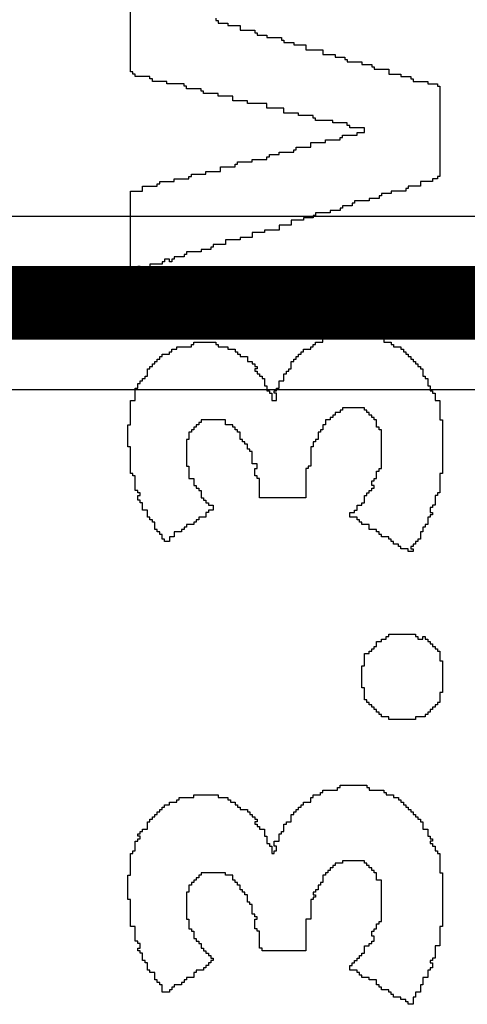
# Model space of a CAD drawing. Header units: millimetres. Extents: x -0.08 to 3.17, y -0.08 to 4.88.
# Tile 106 of 256: x 0.9172 to 0.965, y 2.2914 to 2.3966. Entities that reach past the tile are written whole.
import ezdxf

# ---------------------------------------------------------------- set-up
doc = ezdxf.new("R2010")
doc.units = ezdxf.units.MM
doc.header["$MEASUREMENT"] = 0
doc.layers.add('MidLayer2', color=76, linetype='Continuous')
doc.layers.add('TopOverlay', color=2, linetype='Continuous')

msp = doc.modelspace()

# ---------------------------------------------------------------- linework, layer by layer
at = {"layer": 'MidLayer2'}
for p, q in [((1.1064, 2.37557), (0.8072, 2.37557)), ((0.81102, 2.3571), (1.11022, 2.3571))]:
    msp.add_line(p, q, dxfattribs=at)
at = {"layer": 'MidLayer2', "const_width": 0.00787}
msp.add_lwpolyline([(0.8072, 2.36633), (1.11022, 2.36633)], dxfattribs=at)
at = {"layer": 'TopOverlay'}
for p, q in [((0.92901, 2.39103), (0.92901, 2.39909)), ((0.93812, 2.39675), (0.93812, 2.39649)), ((0.93812, 2.39649), (0.93838, 2.39649)), ((0.93838, 2.39649), (0.93838, 2.39623)), ((0.93838, 2.39623), (0.93942, 2.39623)), ((0.93942, 2.39623), (0.93942, 2.39597)), ((0.93942, 2.39597), (0.94072, 2.39597)), ((0.94072, 2.39597), (0.94072, 2.39545)), ((0.94072, 2.39545), (0.94228, 2.39545)), ((0.94228, 2.39545), (0.94228, 2.39519)), ((0.94228, 2.39519), (0.94254, 2.39519)), ((0.94254, 2.39519), (0.94254, 2.39493)), ((0.94254, 2.39493), (0.94358, 2.39493)), ((0.94358, 2.39493), (0.94358, 2.39467)), ((0.94358, 2.39467), (0.94514, 2.39467)), ((0.94514, 2.39467), (0.94514, 2.39441)), ((0.94514, 2.39441), (0.9454, 2.39441)), ((0.9454, 2.39441), (0.9454, 2.39415)), ((0.9454, 2.39415), (0.94644, 2.39415)), ((0.94644, 2.39415), (0.94644, 2.39389)), ((0.94644, 2.39389), (0.94774, 2.39389)), ((0.94774, 2.39389), (0.94774, 2.39337)), ((0.94774, 2.39337), (0.94956, 2.39337)), ((0.94956, 2.39337), (0.94956, 2.39285)), ((0.94956, 2.39285), (0.95086, 2.39285)), ((0.95086, 2.39285), (0.95086, 2.39259)), ((0.95086, 2.39259), (0.9519, 2.39259)), ((0.9519, 2.39259), (0.9519, 2.39233)), ((0.9519, 2.39233), (0.95216, 2.39233)), ((0.95216, 2.39233), (0.95216, 2.39207)), ((0.95216, 2.39207), (0.95372, 2.39207)), ((0.95372, 2.39207), (0.95372, 2.39181)), ((0.95372, 2.39181), (0.95476, 2.39181)), ((0.95476, 2.39181), (0.95476, 2.39155)), ((0.95476, 2.39155), (0.95502, 2.39155)), ((0.95502, 2.39155), (0.95502, 2.39129)), ((0.95502, 2.39129), (0.95658, 2.39129)), ((0.95658, 2.39129), (0.95658, 2.39077)), ((0.92927, 2.39103), (0.92901, 2.39103)), ((0.92927, 2.39077), (0.92927, 2.39103)), ((0.92954, 2.39077), (0.92927, 2.39077)), ((0.92954, 2.39051), (0.92954, 2.39077)), ((0.9311, 2.39051), (0.92954, 2.39051)), ((0.9311, 2.39025), (0.9311, 2.39051)), ((0.93136, 2.39025), (0.9311, 2.39025)), ((0.93136, 2.38999), (0.93136, 2.39025)), ((0.95658, 2.39077), (0.95788, 2.39077)), ((0.95788, 2.39077), (0.95788, 2.39051)), ((0.95788, 2.39051), (0.95892, 2.39051)), ((0.95892, 2.39051), (0.95892, 2.39025)), ((0.95892, 2.39025), (0.95918, 2.39025)), ((0.95918, 2.39025), (0.95918, 2.38999)), ((0.93292, 2.38999), (0.93136, 2.38999)), ((0.93292, 2.38973), (0.93292, 2.38999)), ((0.93474, 2.38973), (0.93292, 2.38973)), ((0.93474, 2.38947), (0.93474, 2.38973)), ((0.935, 2.38947), (0.93474, 2.38947)), ((0.935, 2.38921), (0.935, 2.38947)), ((0.93656, 2.38921), (0.935, 2.38921)), ((0.93656, 2.38895), (0.93656, 2.38921)), ((0.95918, 2.38999), (0.96074, 2.38999)), ((0.96074, 2.38999), (0.96074, 2.38973)), ((0.96074, 2.38973), (0.96178, 2.38973)), ((0.96178, 2.38973), (0.96178, 2.38947)), ((0.96178, 2.38947), (0.96204, 2.38947)), ((0.96204, 2.38947), (0.96204, 2.37984)), ((0.93682, 2.38895), (0.93656, 2.38895)), ((0.93682, 2.38869), (0.93682, 2.38895)), ((0.93838, 2.38869), (0.93682, 2.38869)), ((0.93838, 2.38843), (0.93838, 2.38869)), ((0.93994, 2.38843), (0.93838, 2.38843)), ((0.93994, 2.38791), (0.93994, 2.38843)), ((0.9415, 2.38791), (0.93994, 2.38791)), ((0.9415, 2.38765), (0.9415, 2.38791)), ((0.94358, 2.38765), (0.9415, 2.38765)), ((0.94358, 2.38713), (0.94358, 2.38765)), ((0.9454, 2.38713), (0.94358, 2.38713)), ((0.9454, 2.3866), (0.9454, 2.38713)), ((0.94696, 2.3866), (0.9454, 2.3866)), ((0.94696, 2.38634), (0.94696, 2.3866)), ((0.94852, 2.38634), (0.94696, 2.38634)), ((0.94852, 2.38608), (0.94852, 2.38634)), ((0.94878, 2.38608), (0.94852, 2.38608)), ((0.94878, 2.38582), (0.94878, 2.38608)), ((0.9506, 2.38582), (0.94878, 2.38582)), ((0.9506, 2.38556), (0.9506, 2.38582)), ((0.95216, 2.38556), (0.9506, 2.38556)), ((0.95216, 2.3853), (0.95216, 2.38556)), ((0.95242, 2.3853), (0.95216, 2.3853)), ((0.95242, 2.38504), (0.95242, 2.3853)), ((0.95398, 2.38504), (0.95242, 2.38504)), ((0.95398, 2.38452), (0.95398, 2.38504)), ((0.95138, 2.38374), (0.95138, 2.384)), ((0.95138, 2.384), (0.95164, 2.384)), ((0.95164, 2.384), (0.95164, 2.38426)), ((0.95164, 2.38426), (0.9532, 2.38426)), ((0.9532, 2.38426), (0.9532, 2.38452)), ((0.9532, 2.38452), (0.95398, 2.38452)), ((0.9467, 2.3827), (0.9467, 2.38296)), ((0.9467, 2.38296), (0.94826, 2.38296)), ((0.94826, 2.38296), (0.94826, 2.38348)), ((0.94826, 2.38348), (0.94982, 2.38348)), ((0.94982, 2.38348), (0.94982, 2.38374)), ((0.94982, 2.38374), (0.95138, 2.38374)), ((0.94358, 2.38166), (0.94358, 2.38192)), ((0.94358, 2.38192), (0.94384, 2.38192)), ((0.94384, 2.38192), (0.94384, 2.38218)), ((0.94384, 2.38218), (0.94488, 2.38218)), ((0.94488, 2.38218), (0.94488, 2.38244)), ((0.94488, 2.38244), (0.94644, 2.38244)), ((0.94644, 2.38244), (0.94644, 2.3827)), ((0.94644, 2.3827), (0.9467, 2.3827)), ((0.93864, 2.38036), (0.93864, 2.38088)), ((0.93864, 2.38088), (0.9402, 2.38088)), ((0.9402, 2.38088), (0.9402, 2.38114)), ((0.9402, 2.38114), (0.94046, 2.38114)), ((0.94046, 2.38114), (0.94046, 2.3814)), ((0.94046, 2.3814), (0.94202, 2.3814)), ((0.94202, 2.3814), (0.94202, 2.38166)), ((0.94202, 2.38166), (0.94358, 2.38166)), ((0.93526, 2.37958), (0.93526, 2.37984)), ((0.93526, 2.37984), (0.93552, 2.37984)), ((0.93552, 2.37984), (0.93552, 2.3801)), ((0.93552, 2.3801), (0.93708, 2.3801)), ((0.93708, 2.3801), (0.93708, 2.38036)), ((0.93708, 2.38036), (0.93864, 2.38036)), ((0.96204, 2.37984), (0.96178, 2.37984)), ((0.96178, 2.37984), (0.96178, 2.37958)), ((0.93032, 2.37828), (0.93032, 2.3788)), ((0.93032, 2.3788), (0.93188, 2.3788)), ((0.93188, 2.3788), (0.93188, 2.37906)), ((0.93188, 2.37906), (0.93214, 2.37906)), ((0.93214, 2.37906), (0.93214, 2.37932)), ((0.93214, 2.37932), (0.9337, 2.37932)), ((0.9337, 2.37932), (0.9337, 2.37958)), ((0.9337, 2.37958), (0.93526, 2.37958)), ((0.95996, 2.3788), (0.95866, 2.3788)), ((0.95866, 2.3788), (0.95866, 2.37854)), ((0.96126, 2.37932), (0.95996, 2.37932)), ((0.95996, 2.37932), (0.95996, 2.3788)), ((0.96178, 2.37958), (0.96126, 2.37958)), ((0.96126, 2.37958), (0.96126, 2.37932)), ((0.92901, 2.3723), (0.92901, 2.37828)), ((0.92901, 2.37828), (0.93032, 2.37828)), ((0.9558, 2.37776), (0.95554, 2.37776)), ((0.95554, 2.37776), (0.95554, 2.3775)), ((0.95684, 2.37802), (0.9558, 2.37802)), ((0.9558, 2.37802), (0.9558, 2.37776)), ((0.9584, 2.37828), (0.95684, 2.37828)), ((0.95684, 2.37828), (0.95684, 2.37802)), ((0.95866, 2.37854), (0.9584, 2.37854)), ((0.9584, 2.37854), (0.9584, 2.37828)), ((0.95164, 2.37646), (0.95138, 2.37646)), ((0.95138, 2.37646), (0.95138, 2.3762)), ((0.95268, 2.37672), (0.95164, 2.37672)), ((0.95164, 2.37672), (0.95164, 2.37646)), ((0.95294, 2.37698), (0.95268, 2.37698)), ((0.95268, 2.37698), (0.95268, 2.37672)), ((0.9545, 2.37724), (0.95294, 2.37724)), ((0.95294, 2.37724), (0.95294, 2.37698)), ((0.95554, 2.3775), (0.9545, 2.3775)), ((0.9545, 2.3775), (0.9545, 2.37724)), ((0.94852, 2.37542), (0.94748, 2.37542)), ((0.94748, 2.37542), (0.94748, 2.37516)), ((0.94878, 2.37568), (0.94852, 2.37568)), ((0.94852, 2.37568), (0.94852, 2.37542)), ((0.95034, 2.37594), (0.94878, 2.37594)), ((0.94878, 2.37594), (0.94878, 2.37568)), ((0.95138, 2.3762), (0.95034, 2.3762)), ((0.95034, 2.3762), (0.95034, 2.37594)), ((0.94618, 2.37464), (0.94488, 2.37464)), ((0.94488, 2.37464), (0.94488, 2.37412)), ((0.94748, 2.37516), (0.94618, 2.37516)), ((0.94618, 2.37516), (0.94618, 2.37464)), ((0.94202, 2.37334), (0.94072, 2.37334)), ((0.94072, 2.37334), (0.94072, 2.37308)), ((0.94332, 2.37386), (0.94202, 2.37386)), ((0.94202, 2.37386), (0.94202, 2.37334)), ((0.94488, 2.37412), (0.94332, 2.37412)), ((0.94332, 2.37412), (0.94332, 2.37386)), ((0.92901, 2.37204), (0.92901, 2.3723)), ((0.93786, 2.3723), (0.9376, 2.3723)), ((0.9376, 2.3723), (0.9376, 2.37204)), ((0.93916, 2.37256), (0.93786, 2.37256)), ((0.93786, 2.37256), (0.93786, 2.3723)), ((0.94072, 2.37308), (0.93916, 2.37308)), ((0.93916, 2.37308), (0.93916, 2.37256)), ((0.92901, 2.3697), (0.92901, 2.37204)), ((0.93474, 2.37126), (0.9337, 2.37126)), ((0.9337, 2.37126), (0.9337, 2.371)), ((0.935, 2.37152), (0.93474, 2.37152)), ((0.93474, 2.37152), (0.93474, 2.37126)), ((0.93656, 2.37178), (0.935, 2.37178)), ((0.935, 2.37178), (0.935, 2.37152)), ((0.9376, 2.37204), (0.93656, 2.37204)), ((0.93656, 2.37204), (0.93656, 2.37178)), ((0.93006, 2.37022), (0.9298, 2.37022)), ((0.9298, 2.37022), (0.9298, 2.36996)), ((0.93006, 2.36996), (0.93006, 2.37022)), ((0.9324, 2.37048), (0.9311, 2.37048)), ((0.9311, 2.37048), (0.9311, 2.36996)), ((0.93266, 2.37074), (0.9324, 2.37074)), ((0.9324, 2.37074), (0.9324, 2.37048)), ((0.93318, 2.371), (0.93266, 2.371)), ((0.93266, 2.371), (0.93266, 2.37074)), ((0.93318, 2.37074), (0.93318, 2.371)), ((0.93344, 2.37074), (0.93318, 2.37074)), ((0.9337, 2.371), (0.93344, 2.371)), ((0.93344, 2.371), (0.93344, 2.37074)), ((0.92954, 2.3697), (0.92901, 2.3697)), ((0.9298, 2.36996), (0.92954, 2.36996)), ((0.92954, 2.36996), (0.92954, 2.3697)), ((0.9311, 2.36996), (0.93006, 2.36996)), ((0.95112, 2.36268), (0.95112, 2.36294)), ((0.95112, 2.36294), (0.9545, 2.36294)), ((0.9545, 2.36294), (0.9545, 2.36268)), ((0.93552, 2.36164), (0.93552, 2.3619)), ((0.93552, 2.3619), (0.93578, 2.3619)), ((0.93578, 2.3619), (0.93578, 2.36216)), ((0.93578, 2.36216), (0.93812, 2.36216)), ((0.93812, 2.36216), (0.93812, 2.3619)), ((0.93812, 2.3619), (0.93838, 2.3619)), ((0.93838, 2.3619), (0.93838, 2.36164)), ((0.94852, 2.36164), (0.94852, 2.3619)), ((0.94852, 2.3619), (0.94878, 2.3619)), ((0.94878, 2.3619), (0.94878, 2.36216)), ((0.94878, 2.36216), (0.94956, 2.36216)), ((0.94956, 2.36216), (0.94956, 2.36268)), ((0.94956, 2.36268), (0.95112, 2.36268)), ((0.9545, 2.36268), (0.95606, 2.36268)), ((0.95606, 2.36268), (0.95606, 2.36216)), ((0.95606, 2.36216), (0.95684, 2.36216)), ((0.95684, 2.36216), (0.95684, 2.3619)), ((0.95684, 2.3619), (0.9571, 2.3619)), ((0.9571, 2.3619), (0.9571, 2.36164)), ((0.9324, 2.3606), (0.9324, 2.36086)), ((0.9324, 2.36086), (0.93318, 2.36086)), ((0.93318, 2.36086), (0.93318, 2.36112)), ((0.93318, 2.36112), (0.93344, 2.36112)), ((0.93344, 2.36112), (0.93344, 2.36138)), ((0.93344, 2.36138), (0.93396, 2.36138)), ((0.93396, 2.36138), (0.93396, 2.36164)), ((0.93396, 2.36164), (0.93552, 2.36164)), ((0.93838, 2.36164), (0.93942, 2.36164)), ((0.93942, 2.36164), (0.93942, 2.36138)), ((0.93942, 2.36138), (0.9402, 2.36138)), ((0.9402, 2.36138), (0.9402, 2.36112)), ((0.9402, 2.36112), (0.94046, 2.36112)), ((0.94046, 2.36112), (0.94046, 2.36086)), ((0.94046, 2.36086), (0.94072, 2.36086)), ((0.94072, 2.36086), (0.94072, 2.3606)), ((0.94696, 2.3606), (0.94696, 2.36086)), ((0.94696, 2.36086), (0.94722, 2.36086)), ((0.94722, 2.36086), (0.94722, 2.36112)), ((0.94722, 2.36112), (0.94748, 2.36112)), ((0.94748, 2.36112), (0.94748, 2.36138)), ((0.94748, 2.36138), (0.94826, 2.36138)), ((0.94826, 2.36138), (0.94826, 2.36164)), ((0.94826, 2.36164), (0.94852, 2.36164)), ((0.9571, 2.36164), (0.95788, 2.36164)), ((0.95788, 2.36164), (0.95788, 2.36138)), ((0.95788, 2.36138), (0.95814, 2.36138)), ((0.95814, 2.36138), (0.95814, 2.36112)), ((0.95814, 2.36112), (0.9584, 2.36112)), ((0.9584, 2.36112), (0.9584, 2.36086)), ((0.9584, 2.36086), (0.95866, 2.36086)), ((0.95866, 2.36086), (0.95866, 2.3606)), ((0.93136, 2.35956), (0.93136, 2.35982)), ((0.93136, 2.35982), (0.93162, 2.35982)), ((0.93162, 2.35982), (0.93162, 2.36008)), ((0.93162, 2.36008), (0.93188, 2.36008)), ((0.93188, 2.36008), (0.93188, 2.36034)), ((0.93188, 2.36034), (0.93214, 2.36034)), ((0.93214, 2.36034), (0.93214, 2.3606)), ((0.93214, 2.3606), (0.9324, 2.3606)), ((0.94072, 2.3606), (0.9415, 2.3606)), ((0.9415, 2.3606), (0.9415, 2.36008)), ((0.9415, 2.36008), (0.94202, 2.36008)), ((0.94202, 2.36008), (0.94202, 2.35982)), ((0.94202, 2.35982), (0.94228, 2.35982)), ((0.94228, 2.35982), (0.94228, 2.35956)), ((0.94618, 2.3593), (0.94618, 2.36008)), ((0.94618, 2.36008), (0.94644, 2.36008)), ((0.94644, 2.36008), (0.94644, 2.36034)), ((0.94644, 2.36034), (0.9467, 2.36034)), ((0.9467, 2.36034), (0.9467, 2.3606)), ((0.9467, 2.3606), (0.94696, 2.3606)), ((0.95866, 2.3606), (0.95892, 2.3606)), ((0.95892, 2.3606), (0.95892, 2.36034)), ((0.95892, 2.36034), (0.95918, 2.36034)), ((0.95918, 2.36034), (0.95918, 2.36008)), ((0.95918, 2.36008), (0.95944, 2.36008)), ((0.95944, 2.36008), (0.95944, 2.35982)), ((0.95944, 2.35982), (0.9597, 2.35982)), ((0.9597, 2.35982), (0.9597, 2.35956)), ((0.93084, 2.35852), (0.93084, 2.3593)), ((0.93084, 2.3593), (0.9311, 2.3593)), ((0.9311, 2.3593), (0.9311, 2.35956)), ((0.9311, 2.35956), (0.93136, 2.35956)), ((0.94228, 2.35956), (0.94254, 2.35956)), ((0.94254, 2.3593), (0.94228, 2.3593)), ((0.94228, 2.3593), (0.94228, 2.35904)), ((0.94228, 2.35904), (0.94254, 2.35904)), ((0.94254, 2.35956), (0.94254, 2.3593)), ((0.94254, 2.35904), (0.94254, 2.35878)), ((0.94254, 2.35878), (0.9428, 2.35878)), ((0.9428, 2.35878), (0.9428, 2.35852)), ((0.9454, 2.358), (0.9454, 2.35878)), ((0.9454, 2.35878), (0.94566, 2.35878)), ((0.94566, 2.35878), (0.94566, 2.35904)), ((0.94566, 2.35904), (0.94592, 2.35904)), ((0.94592, 2.35904), (0.94592, 2.3593)), ((0.94592, 2.3593), (0.94618, 2.3593)), ((0.9597, 2.35956), (0.95996, 2.35956)), ((0.95996, 2.35956), (0.95996, 2.3593)), ((0.95996, 2.3593), (0.96022, 2.3593)), ((0.96022, 2.3593), (0.96022, 2.35852)), ((0.9298, 2.35722), (0.9298, 2.35774)), ((0.9298, 2.35774), (0.93006, 2.35774)), ((0.93006, 2.35774), (0.93006, 2.358)), ((0.93006, 2.358), (0.93032, 2.358)), ((0.93032, 2.358), (0.93032, 2.35826)), ((0.93032, 2.35826), (0.93058, 2.35826)), ((0.93058, 2.35826), (0.93058, 2.35852)), ((0.93058, 2.35852), (0.93084, 2.35852)), ((0.9428, 2.35852), (0.94306, 2.35852)), ((0.94306, 2.35852), (0.94306, 2.35826)), ((0.94306, 2.35826), (0.94332, 2.35826)), ((0.94332, 2.35826), (0.94332, 2.35748)), ((0.94488, 2.35722), (0.94488, 2.358)), ((0.94488, 2.358), (0.9454, 2.358)), ((0.96022, 2.35852), (0.96048, 2.35852)), ((0.96048, 2.35852), (0.96048, 2.35826)), ((0.96048, 2.35826), (0.96074, 2.35826)), ((0.96074, 2.35826), (0.96074, 2.35748)), ((0.92954, 2.35592), (0.92954, 2.35722)), ((0.92954, 2.35722), (0.9298, 2.35722)), ((0.94332, 2.35748), (0.94358, 2.35748)), ((0.94358, 2.35748), (0.94358, 2.35696)), ((0.94358, 2.35696), (0.94384, 2.35696)), ((0.94384, 2.35696), (0.94384, 2.3567)), ((0.94384, 2.3567), (0.9441, 2.3567)), ((0.9441, 2.3567), (0.9441, 2.35592)), ((0.94436, 2.3567), (0.94436, 2.35696)), ((0.94436, 2.35696), (0.94462, 2.35696)), ((0.94462, 2.3567), (0.94436, 2.3567)), ((0.94462, 2.35696), (0.94462, 2.35722)), ((0.94462, 2.35722), (0.94488, 2.35722)), ((0.94462, 2.35592), (0.94462, 2.3567)), ((0.96074, 2.35748), (0.961, 2.35748)), ((0.961, 2.35748), (0.961, 2.35696)), ((0.961, 2.35696), (0.96126, 2.35696)), ((0.96126, 2.35696), (0.96126, 2.3567)), ((0.96126, 2.3567), (0.96152, 2.3567)), ((0.96152, 2.3567), (0.96152, 2.35592)), ((0.92901, 2.35332), (0.92901, 2.35592)), ((0.92901, 2.35592), (0.92954, 2.35592)), ((0.9441, 2.35592), (0.94462, 2.35592)), ((0.96152, 2.35592), (0.96204, 2.35592)), ((0.96204, 2.35592), (0.96204, 2.35384)), ((0.95138, 2.35462), (0.95086, 2.35462)), ((0.95086, 2.35462), (0.95086, 2.35436)), ((0.95164, 2.35488), (0.95138, 2.35488)), ((0.95138, 2.35488), (0.95138, 2.35462)), ((0.95398, 2.35514), (0.95164, 2.35514)), ((0.95164, 2.35514), (0.95164, 2.35488)), ((0.95398, 2.35488), (0.95398, 2.35514)), ((0.95424, 2.35488), (0.95398, 2.35488)), ((0.95424, 2.35462), (0.95424, 2.35488)), ((0.9545, 2.35462), (0.95424, 2.35462)), ((0.9545, 2.35436), (0.9545, 2.35462)), ((0.93656, 2.35358), (0.9363, 2.35358)), ((0.9363, 2.35358), (0.9363, 2.35332)), ((0.93916, 2.35384), (0.93656, 2.35384)), ((0.93656, 2.35384), (0.93656, 2.35358)), ((0.93916, 2.35332), (0.93916, 2.35384)), ((0.95034, 2.35384), (0.94982, 2.35384)), ((0.94982, 2.35384), (0.94982, 2.35332)), ((0.9506, 2.3541), (0.95034, 2.3541)), ((0.95034, 2.3541), (0.95034, 2.35384)), ((0.95086, 2.35436), (0.9506, 2.35436)), ((0.9506, 2.35436), (0.9506, 2.3541)), ((0.95476, 2.35436), (0.9545, 2.35436)), ((0.95476, 2.3541), (0.95476, 2.35436)), ((0.95502, 2.3541), (0.95476, 2.3541)), ((0.95502, 2.35384), (0.95502, 2.3541)), ((0.95528, 2.35384), (0.95502, 2.35384)), ((0.95528, 2.35306), (0.95528, 2.35384)), ((0.96204, 2.35384), (0.9623, 2.35384)), ((0.9623, 2.35384), (0.9623, 2.34812)), ((0.92875, 2.35098), (0.92875, 2.35332)), ((0.92875, 2.35332), (0.92901, 2.35332)), ((0.93552, 2.35254), (0.93526, 2.35254)), ((0.93526, 2.35254), (0.93526, 2.35176)), ((0.93578, 2.3528), (0.93552, 2.3528)), ((0.93552, 2.3528), (0.93552, 2.35254)), ((0.93604, 2.35306), (0.93578, 2.35306)), ((0.93578, 2.35306), (0.93578, 2.3528)), ((0.9363, 2.35332), (0.93604, 2.35332)), ((0.93604, 2.35332), (0.93604, 2.35306)), ((0.93994, 2.35332), (0.93916, 2.35332)), ((0.93994, 2.35306), (0.93994, 2.35332)), ((0.9402, 2.35306), (0.93994, 2.35306)), ((0.9402, 2.3528), (0.9402, 2.35306)), ((0.94046, 2.3528), (0.9402, 2.3528)), ((0.94046, 2.35254), (0.94046, 2.3528)), ((0.94072, 2.35254), (0.94046, 2.35254)), ((0.94072, 2.35176), (0.94072, 2.35254)), ((0.9493, 2.35254), (0.94904, 2.35254)), ((0.94904, 2.35254), (0.94904, 2.35176)), ((0.94956, 2.3528), (0.9493, 2.3528)), ((0.9493, 2.3528), (0.9493, 2.35254)), ((0.94982, 2.35332), (0.94956, 2.35332)), ((0.94956, 2.35332), (0.94956, 2.3528)), ((0.95554, 2.35306), (0.95528, 2.35306)), ((0.95554, 2.3528), (0.95554, 2.35306)), ((0.9558, 2.3528), (0.95554, 2.3528)), ((0.9558, 2.34864), (0.9558, 2.3528)), ((0.93526, 2.35176), (0.935, 2.35176)), ((0.935, 2.35176), (0.935, 2.3489)), ((0.94098, 2.35176), (0.94072, 2.35176)), ((0.94098, 2.3515), (0.94098, 2.35176)), ((0.94124, 2.3515), (0.94098, 2.3515)), ((0.94124, 2.35124), (0.94124, 2.3515)), ((0.9415, 2.35124), (0.94124, 2.35124)), ((0.9415, 2.35072), (0.9415, 2.35124)), ((0.94878, 2.3515), (0.94852, 2.3515)), ((0.94852, 2.3515), (0.94852, 2.35098)), ((0.94904, 2.35176), (0.94878, 2.35176)), ((0.94878, 2.35176), (0.94878, 2.3515)), ((0.92901, 2.35098), (0.92875, 2.35098)), ((0.92901, 2.34812), (0.92901, 2.35098)), ((0.94176, 2.35072), (0.9415, 2.35072)), ((0.94176, 2.35046), (0.94176, 2.35072)), ((0.94202, 2.35046), (0.94176, 2.35046)), ((0.94202, 2.34916), (0.94202, 2.35046)), ((0.94852, 2.35098), (0.94826, 2.35098)), ((0.94826, 2.35098), (0.94826, 2.3489)), ((0.94254, 2.34916), (0.94202, 2.34916)), ((0.94254, 2.34864), (0.94254, 2.34916)), ((0.92927, 2.34812), (0.92901, 2.34812)), ((0.92927, 2.34786), (0.92927, 2.34812)), ((0.935, 2.3489), (0.93526, 2.3489)), ((0.93526, 2.3489), (0.93526, 2.34812)), ((0.93526, 2.34812), (0.93526, 2.34786)), ((0.94228, 2.34786), (0.94228, 2.34864)), ((0.94228, 2.34864), (0.94254, 2.34864)), ((0.948, 2.34864), (0.94774, 2.34864)), ((0.94774, 2.34864), (0.94774, 2.34552)), ((0.94826, 2.3489), (0.948, 2.3489)), ((0.948, 2.3489), (0.948, 2.34864)), ((0.95528, 2.3476), (0.95528, 2.34838)), ((0.95528, 2.34838), (0.95554, 2.34838)), ((0.95554, 2.34838), (0.95554, 2.34864)), ((0.95554, 2.34864), (0.9558, 2.34864)), ((0.9623, 2.34812), (0.96204, 2.34812)), ((0.96204, 2.34812), (0.96204, 2.34604)), ((0.92954, 2.34786), (0.92927, 2.34786)), ((0.92954, 2.3463), (0.92954, 2.34786)), ((0.93526, 2.34786), (0.93526, 2.3476)), ((0.93526, 2.3476), (0.93578, 2.3476)), ((0.93578, 2.3476), (0.93578, 2.34682)), ((0.94254, 2.34786), (0.94228, 2.34786)), ((0.94254, 2.3476), (0.94254, 2.34786)), ((0.9428, 2.3476), (0.94254, 2.3476)), ((0.9428, 2.34552), (0.9428, 2.3476)), ((0.95476, 2.34682), (0.95476, 2.34734)), ((0.95476, 2.34734), (0.95502, 2.34734)), ((0.95502, 2.34734), (0.95502, 2.3476)), ((0.95502, 2.3476), (0.95528, 2.3476)), ((0.9298, 2.3463), (0.92954, 2.3463)), ((0.9298, 2.34604), (0.9298, 2.3463)), ((0.93006, 2.34604), (0.9298, 2.34604)), ((0.93006, 2.34578), (0.93006, 2.34604)), ((0.93578, 2.34682), (0.93604, 2.34682)), ((0.93604, 2.34682), (0.93604, 2.34656)), ((0.93604, 2.34656), (0.9363, 2.34656)), ((0.9363, 2.34656), (0.9363, 2.3463)), ((0.9363, 2.3463), (0.93656, 2.3463)), ((0.93656, 2.3463), (0.93656, 2.34552)), ((0.95424, 2.34578), (0.95424, 2.34604)), ((0.95424, 2.34604), (0.9545, 2.34604)), ((0.9545, 2.34604), (0.9545, 2.3463)), ((0.9545, 2.3463), (0.95476, 2.3463)), ((0.95502, 2.34682), (0.95476, 2.34682)), ((0.95476, 2.3463), (0.95476, 2.34656)), ((0.95476, 2.34656), (0.95502, 2.34656)), ((0.95502, 2.34656), (0.95502, 2.34682)), ((0.96204, 2.34604), (0.96178, 2.34604)), ((0.96178, 2.34604), (0.96178, 2.34578)), ((0.9298, 2.34526), (0.9298, 2.34578)), ((0.9298, 2.34578), (0.93006, 2.34578)), ((0.93006, 2.34526), (0.9298, 2.34526)), ((0.93006, 2.345), (0.93006, 2.34526)), ((0.93032, 2.345), (0.93006, 2.345)), ((0.93032, 2.34422), (0.93032, 2.345)), ((0.93656, 2.34552), (0.93682, 2.34552)), ((0.93682, 2.34552), (0.93682, 2.34526)), ((0.93682, 2.34526), (0.93708, 2.34526)), ((0.93708, 2.34526), (0.93708, 2.345)), ((0.93708, 2.345), (0.93734, 2.345)), ((0.93734, 2.345), (0.93734, 2.34474)), ((0.94774, 2.34552), (0.9428, 2.34552)), ((0.95372, 2.34474), (0.95372, 2.345)), ((0.95372, 2.345), (0.95398, 2.345)), ((0.95398, 2.345), (0.95398, 2.34578)), ((0.95398, 2.34578), (0.95424, 2.34578)), ((0.96178, 2.34578), (0.96152, 2.34578)), ((0.96152, 2.34578), (0.96152, 2.34474)), ((0.93084, 2.34422), (0.93032, 2.34422)), ((0.93084, 2.34344), (0.93084, 2.34422)), ((0.93734, 2.34396), (0.93708, 2.34396)), ((0.93708, 2.34396), (0.93708, 2.34344)), ((0.93734, 2.34474), (0.93786, 2.34474)), ((0.93786, 2.34422), (0.93734, 2.34422)), ((0.93734, 2.34422), (0.93734, 2.34396)), ((0.93786, 2.34474), (0.93786, 2.34422)), ((0.95242, 2.34344), (0.95242, 2.34396)), ((0.95242, 2.34396), (0.95294, 2.34396)), ((0.95294, 2.34396), (0.95294, 2.34422)), ((0.95294, 2.34422), (0.9532, 2.34422)), ((0.9532, 2.34422), (0.9532, 2.34474)), ((0.9532, 2.34474), (0.95372, 2.34474)), ((0.96126, 2.34448), (0.961, 2.34448)), ((0.961, 2.34448), (0.961, 2.34396)), ((0.961, 2.34396), (0.96126, 2.34396)), ((0.96152, 2.34474), (0.96126, 2.34474)), ((0.96126, 2.34474), (0.96126, 2.34448)), ((0.96126, 2.34396), (0.96126, 2.3437)), ((0.9311, 2.34344), (0.93084, 2.34344)), ((0.9311, 2.34318), (0.9311, 2.34344)), ((0.93136, 2.34318), (0.9311, 2.34318)), ((0.93136, 2.34292), (0.93136, 2.34318)), ((0.93162, 2.34292), (0.93136, 2.34292)), ((0.93162, 2.34214), (0.93162, 2.34292)), ((0.93604, 2.34292), (0.93578, 2.34292)), ((0.93578, 2.34292), (0.93578, 2.34266)), ((0.9363, 2.34318), (0.93604, 2.34318)), ((0.93604, 2.34318), (0.93604, 2.34292)), ((0.93708, 2.34344), (0.9363, 2.34344)), ((0.9363, 2.34344), (0.9363, 2.34318)), ((0.9532, 2.34344), (0.95242, 2.34344)), ((0.9532, 2.34318), (0.9532, 2.34344)), ((0.95346, 2.34318), (0.9532, 2.34318)), ((0.95346, 2.34292), (0.95346, 2.34318)), ((0.95372, 2.34292), (0.95346, 2.34292)), ((0.95372, 2.34266), (0.95372, 2.34292)), ((0.961, 2.34344), (0.96074, 2.34344)), ((0.96074, 2.34344), (0.96074, 2.34266)), ((0.96126, 2.3437), (0.961, 2.3437)), ((0.961, 2.3437), (0.961, 2.34344)), ((0.93188, 2.34214), (0.93162, 2.34214)), ((0.93188, 2.34188), (0.93188, 2.34214)), ((0.93214, 2.34188), (0.93188, 2.34188)), ((0.93214, 2.34162), (0.93214, 2.34188)), ((0.93448, 2.34188), (0.9337, 2.34188)), ((0.9337, 2.34188), (0.9337, 2.34136)), ((0.93474, 2.34214), (0.93448, 2.34214)), ((0.93448, 2.34214), (0.93448, 2.34188)), ((0.935, 2.3424), (0.93474, 2.3424)), ((0.93474, 2.3424), (0.93474, 2.34214)), ((0.93578, 2.34266), (0.935, 2.34266)), ((0.935, 2.34266), (0.935, 2.3424)), ((0.9545, 2.34266), (0.95372, 2.34266)), ((0.9545, 2.34214), (0.9545, 2.34266)), ((0.95528, 2.34214), (0.9545, 2.34214)), ((0.95528, 2.34188), (0.95528, 2.34214)), ((0.95554, 2.34188), (0.95528, 2.34188)), ((0.95554, 2.34162), (0.95554, 2.34188)), ((0.96022, 2.34188), (0.95996, 2.34188)), ((0.95996, 2.34188), (0.95996, 2.3411)), ((0.96048, 2.3424), (0.96022, 2.3424)), ((0.96022, 2.3424), (0.96022, 2.34188)), ((0.96074, 2.34266), (0.96048, 2.34266)), ((0.96048, 2.34266), (0.96048, 2.3424)), ((0.9324, 2.34162), (0.93214, 2.34162)), ((0.9324, 2.3411), (0.9324, 2.34162)), ((0.93266, 2.3411), (0.9324, 2.3411)), ((0.93266, 2.34084), (0.93266, 2.3411)), ((0.93318, 2.34084), (0.93266, 2.34084)), ((0.9337, 2.34136), (0.93318, 2.34136)), ((0.93318, 2.34136), (0.93318, 2.34084)), ((0.9558, 2.34162), (0.95554, 2.34162)), ((0.9558, 2.34136), (0.9558, 2.34162)), ((0.95658, 2.34136), (0.9558, 2.34136)), ((0.95658, 2.3411), (0.95658, 2.34136)), ((0.95684, 2.3411), (0.95658, 2.3411)), ((0.95684, 2.34084), (0.95684, 2.3411)), ((0.9571, 2.34084), (0.95684, 2.34084)), ((0.9571, 2.34058), (0.9571, 2.34084)), ((0.9597, 2.34084), (0.95944, 2.34084)), ((0.95944, 2.34084), (0.95944, 2.34058)), ((0.95996, 2.3411), (0.9597, 2.3411)), ((0.9597, 2.3411), (0.9597, 2.34084)), ((0.95762, 2.34058), (0.9571, 2.34058)), ((0.95762, 2.34032), (0.95762, 2.34058)), ((0.95788, 2.34032), (0.95762, 2.34032)), ((0.95788, 2.34006), (0.95788, 2.34032)), ((0.95866, 2.34006), (0.95788, 2.34006)), ((0.95866, 2.3398), (0.95866, 2.34006)), ((0.95918, 2.3398), (0.95866, 2.3398)), ((0.95918, 2.34032), (0.95892, 2.34032)), ((0.95892, 2.34032), (0.95892, 2.34006)), ((0.95892, 2.34006), (0.95918, 2.34006)), ((0.95944, 2.34058), (0.95918, 2.34058)), ((0.95918, 2.34058), (0.95918, 2.34032)), ((0.95918, 2.34006), (0.95918, 2.3398)), ((0.9558, 2.33018), (0.9558, 2.33044)), ((0.9558, 2.33044), (0.95632, 2.33044)), ((0.95632, 2.33044), (0.95632, 2.3307)), ((0.95632, 2.3307), (0.95658, 2.3307)), ((0.95658, 2.3307), (0.95658, 2.33096)), ((0.95658, 2.33096), (0.95944, 2.33096)), ((0.95944, 2.33096), (0.95944, 2.3307)), ((0.95944, 2.3307), (0.9597, 2.3307)), ((0.9597, 2.3307), (0.9597, 2.33044)), ((0.9597, 2.33044), (0.96022, 2.33044)), ((0.96022, 2.33044), (0.96022, 2.3307)), ((0.96022, 2.3307), (0.96048, 2.3307)), ((0.96048, 2.3307), (0.96048, 2.33044)), ((0.96048, 2.33044), (0.96074, 2.33044)), ((0.96074, 2.33044), (0.96074, 2.33018)), ((0.95476, 2.32914), (0.95476, 2.3294)), ((0.95476, 2.3294), (0.95502, 2.3294)), ((0.95502, 2.3294), (0.95502, 2.32966)), ((0.95502, 2.32966), (0.95528, 2.32966)), ((0.95528, 2.32966), (0.95528, 2.33018)), ((0.95528, 2.33018), (0.9558, 2.33018)), ((0.96074, 2.33018), (0.961, 2.33018)), ((0.961, 2.33018), (0.961, 2.32992)), ((0.961, 2.32992), (0.96126, 2.32992)), ((0.96126, 2.32992), (0.96126, 2.32966)), ((0.96126, 2.32966), (0.96152, 2.32966)), ((0.96152, 2.32966), (0.96152, 2.3294)), ((0.96152, 2.3294), (0.96178, 2.3294)), ((0.96178, 2.3294), (0.96178, 2.32914)), ((0.95398, 2.32758), (0.95398, 2.32888)), ((0.95398, 2.32888), (0.9545, 2.32888)), ((0.9545, 2.32888), (0.9545, 2.32914)), ((0.9545, 2.32914), (0.95476, 2.32914)), ((0.96178, 2.32914), (0.96204, 2.32914)), ((0.96204, 2.32914), (0.96204, 2.3281)), ((0.96204, 2.3281), (0.9623, 2.3281)), ((0.9623, 2.3281), (0.9623, 2.32472)), ((0.95372, 2.32732), (0.95372, 2.32758)), ((0.95372, 2.32758), (0.95398, 2.32758)), ((0.95372, 2.32706), (0.95372, 2.32732)), ((0.95372, 2.32524), (0.95372, 2.32706)), ((0.95398, 2.32524), (0.95372, 2.32524)), ((0.95398, 2.32394), (0.95398, 2.32524)), ((0.95424, 2.32394), (0.95398, 2.32394)), ((0.95424, 2.32368), (0.95424, 2.32394)), ((0.9623, 2.32472), (0.96204, 2.32472)), ((0.96204, 2.32472), (0.96204, 2.32368)), ((0.9545, 2.32368), (0.95424, 2.32368)), ((0.9545, 2.32342), (0.9545, 2.32368)), ((0.95476, 2.32342), (0.9545, 2.32342)), ((0.95476, 2.32316), (0.95476, 2.32342)), ((0.95502, 2.32316), (0.95476, 2.32316)), ((0.95502, 2.3229), (0.95502, 2.32316)), ((0.95528, 2.3229), (0.95502, 2.3229)), ((0.95528, 2.32264), (0.95528, 2.3229)), ((0.96126, 2.3229), (0.961, 2.3229)), ((0.961, 2.3229), (0.961, 2.32264)), ((0.96152, 2.32316), (0.96126, 2.32316)), ((0.96126, 2.32316), (0.96126, 2.3229)), ((0.96178, 2.32342), (0.96152, 2.32342)), ((0.96152, 2.32342), (0.96152, 2.32316)), ((0.96204, 2.32368), (0.96178, 2.32368)), ((0.96178, 2.32368), (0.96178, 2.32342)), ((0.95554, 2.32264), (0.95528, 2.32264)), ((0.95554, 2.32238), (0.95554, 2.32264)), ((0.9558, 2.32238), (0.95554, 2.32238)), ((0.9558, 2.32212), (0.9558, 2.32238)), ((0.95658, 2.32212), (0.9558, 2.32212)), ((0.95658, 2.32186), (0.95658, 2.32212)), ((0.95944, 2.32186), (0.95658, 2.32186)), ((0.96048, 2.32212), (0.95944, 2.32212)), ((0.95944, 2.32212), (0.95944, 2.32186)), ((0.96074, 2.32238), (0.96048, 2.32238)), ((0.96048, 2.32238), (0.96048, 2.32212)), ((0.961, 2.32264), (0.96074, 2.32264)), ((0.96074, 2.32264), (0.96074, 2.32238)), ((0.95112, 2.31431), (0.95112, 2.31457)), ((0.95112, 2.31457), (0.95138, 2.31457)), ((0.95138, 2.31457), (0.95138, 2.31483)), ((0.95138, 2.31483), (0.95424, 2.31483)), ((0.95424, 2.31483), (0.95424, 2.31457)), ((0.95424, 2.31457), (0.9545, 2.31457)), ((0.9545, 2.31457), (0.9545, 2.31431)), ((0.93422, 2.31327), (0.93422, 2.31353)), ((0.93422, 2.31353), (0.93578, 2.31353)), ((0.93578, 2.31353), (0.93578, 2.31379)), ((0.93578, 2.31379), (0.93838, 2.31379)), ((0.93838, 2.31379), (0.93838, 2.31353)), ((0.93838, 2.31353), (0.93942, 2.31353)), ((0.93942, 2.31353), (0.93942, 2.31327)), ((0.94826, 2.31301), (0.94826, 2.31353)), ((0.94826, 2.31353), (0.94852, 2.31353)), ((0.94852, 2.31353), (0.94852, 2.31379)), ((0.94852, 2.31379), (0.9493, 2.31379)), ((0.9493, 2.31379), (0.9493, 2.31405)), ((0.9493, 2.31405), (0.94956, 2.31405)), ((0.94956, 2.31405), (0.94956, 2.31431)), ((0.94956, 2.31431), (0.95112, 2.31431)), ((0.9545, 2.31431), (0.95606, 2.31431)), ((0.95606, 2.31431), (0.95606, 2.31405)), ((0.95606, 2.31405), (0.95632, 2.31405)), ((0.95632, 2.31405), (0.95632, 2.31379)), ((0.95632, 2.31379), (0.9571, 2.31379)), ((0.9571, 2.31379), (0.9571, 2.31353)), ((0.9571, 2.31353), (0.95762, 2.31353)), ((0.95762, 2.31353), (0.95762, 2.31327)), ((0.9324, 2.31223), (0.9324, 2.31249)), ((0.9324, 2.31249), (0.93266, 2.31249)), ((0.93266, 2.31249), (0.93266, 2.31275)), ((0.93266, 2.31275), (0.93318, 2.31275)), ((0.93318, 2.31275), (0.93318, 2.31301)), ((0.93318, 2.31301), (0.93396, 2.31301)), ((0.93396, 2.31301), (0.93396, 2.31327)), ((0.93396, 2.31327), (0.93422, 2.31327)), ((0.93942, 2.31327), (0.93968, 2.31327)), ((0.93968, 2.31327), (0.93968, 2.31301)), ((0.93968, 2.31301), (0.9402, 2.31301)), ((0.9402, 2.31301), (0.9402, 2.31275)), ((0.9402, 2.31275), (0.94046, 2.31275)), ((0.94046, 2.31275), (0.94046, 2.31249)), ((0.94046, 2.31249), (0.94072, 2.31249)), ((0.94072, 2.31249), (0.94072, 2.31223)), ((0.94696, 2.31223), (0.94696, 2.31249)), ((0.94696, 2.31249), (0.94722, 2.31249)), ((0.94722, 2.31249), (0.94722, 2.31275)), ((0.94722, 2.31275), (0.94748, 2.31275)), ((0.94748, 2.31275), (0.94748, 2.31301)), ((0.94748, 2.31301), (0.94826, 2.31301)), ((0.95762, 2.31327), (0.95788, 2.31327)), ((0.95788, 2.31327), (0.95788, 2.31301)), ((0.95788, 2.31301), (0.95814, 2.31301)), ((0.95814, 2.31301), (0.95814, 2.31275)), ((0.95814, 2.31275), (0.9584, 2.31275)), ((0.9584, 2.31275), (0.9584, 2.31249)), ((0.9584, 2.31249), (0.95866, 2.31249)), ((0.95866, 2.31249), (0.95866, 2.31223)), ((0.93136, 2.31119), (0.93136, 2.31145)), ((0.93136, 2.31145), (0.93162, 2.31145)), ((0.93162, 2.31145), (0.93162, 2.31171)), ((0.93162, 2.31171), (0.93188, 2.31171)), ((0.93188, 2.31171), (0.93188, 2.31197)), ((0.93188, 2.31197), (0.93214, 2.31197)), ((0.93214, 2.31197), (0.93214, 2.31223)), ((0.93214, 2.31223), (0.9324, 2.31223)), ((0.94072, 2.31223), (0.9415, 2.31223)), ((0.9415, 2.31223), (0.9415, 2.31197)), ((0.9415, 2.31197), (0.94176, 2.31197)), ((0.94176, 2.31197), (0.94176, 2.31171)), ((0.94176, 2.31171), (0.94202, 2.31171)), ((0.94202, 2.31171), (0.94202, 2.31145)), ((0.94202, 2.31145), (0.94228, 2.31145)), ((0.94228, 2.31145), (0.94228, 2.31119)), ((0.94618, 2.31093), (0.94618, 2.31171)), ((0.94618, 2.31171), (0.94644, 2.31171)), ((0.94644, 2.31171), (0.94644, 2.31197)), ((0.94644, 2.31197), (0.9467, 2.31197)), ((0.9467, 2.31197), (0.9467, 2.31223)), ((0.9467, 2.31223), (0.94696, 2.31223)), ((0.95866, 2.31223), (0.95892, 2.31223)), ((0.95892, 2.31223), (0.95892, 2.31197)), ((0.95892, 2.31197), (0.95918, 2.31197)), ((0.95918, 2.31197), (0.95918, 2.31171)), ((0.95918, 2.31171), (0.95944, 2.31171)), ((0.95944, 2.31171), (0.95944, 2.31145)), ((0.95944, 2.31145), (0.9597, 2.31145)), ((0.9597, 2.31145), (0.9597, 2.31119)), ((0.93084, 2.31015), (0.93084, 2.31093)), ((0.93084, 2.31093), (0.9311, 2.31093)), ((0.9311, 2.31093), (0.9311, 2.31119)), ((0.9311, 2.31119), (0.93136, 2.31119)), ((0.94228, 2.31119), (0.94254, 2.31119)), ((0.94254, 2.31093), (0.94228, 2.31093)), ((0.94228, 2.31093), (0.94228, 2.31067)), ((0.94228, 2.31067), (0.94254, 2.31067)), ((0.94254, 2.31119), (0.94254, 2.31093)), ((0.94254, 2.31067), (0.94254, 2.31041)), ((0.94254, 2.31041), (0.9428, 2.31041)), ((0.9428, 2.31041), (0.9428, 2.31015)), ((0.9454, 2.30989), (0.9454, 2.31067)), ((0.9454, 2.31067), (0.94566, 2.31067)), ((0.94566, 2.31067), (0.94566, 2.31093)), ((0.94566, 2.31093), (0.94618, 2.31093)), ((0.9597, 2.31119), (0.95996, 2.31119)), ((0.95996, 2.31119), (0.95996, 2.31093)), ((0.95996, 2.31093), (0.96022, 2.31093)), ((0.96022, 2.31093), (0.96022, 2.31015)), ((0.9298, 2.30937), (0.9298, 2.30963)), ((0.9298, 2.30963), (0.93006, 2.30963)), ((0.93006, 2.30937), (0.9298, 2.30937)), ((0.93006, 2.30963), (0.93006, 2.30989)), ((0.93006, 2.30989), (0.93032, 2.30989)), ((0.93006, 2.30911), (0.93006, 2.30937)), ((0.93032, 2.30989), (0.93032, 2.31015)), ((0.93032, 2.31015), (0.93084, 2.31015)), ((0.9428, 2.31015), (0.94332, 2.31015)), ((0.94332, 2.31015), (0.94332, 2.30937)), ((0.94332, 2.30937), (0.94358, 2.30937)), ((0.94358, 2.30937), (0.94358, 2.30859)), ((0.94488, 2.30885), (0.94488, 2.30963)), ((0.94488, 2.30963), (0.94514, 2.30963)), ((0.94514, 2.30963), (0.94514, 2.30989)), ((0.94514, 2.30989), (0.9454, 2.30989)), ((0.96022, 2.31015), (0.96074, 2.31015)), ((0.96074, 2.31015), (0.96074, 2.30937)), ((0.96074, 2.30937), (0.961, 2.30937)), ((0.961, 2.30937), (0.961, 2.30911)), ((0.92954, 2.30781), (0.92954, 2.30885)), ((0.92954, 2.30885), (0.9298, 2.30885)), ((0.9298, 2.30885), (0.9298, 2.30911)), ((0.9298, 2.30911), (0.93006, 2.30911)), ((0.94358, 2.30859), (0.94384, 2.30859)), ((0.94384, 2.30859), (0.94384, 2.30833)), ((0.94384, 2.30833), (0.9441, 2.30833)), ((0.9441, 2.30833), (0.9441, 2.30755)), ((0.94436, 2.30833), (0.94436, 2.30885)), ((0.94436, 2.30885), (0.94488, 2.30885)), ((0.94462, 2.30833), (0.94436, 2.30833)), ((0.94462, 2.30781), (0.94462, 2.30833)), ((0.961, 2.30911), (0.96126, 2.30911)), ((0.96126, 2.30885), (0.961, 2.30885)), ((0.961, 2.30885), (0.961, 2.30859)), ((0.961, 2.30859), (0.96126, 2.30859)), ((0.96126, 2.30911), (0.96126, 2.30885)), ((0.96126, 2.30859), (0.96126, 2.30833)), ((0.96126, 2.30833), (0.96152, 2.30833)), ((0.96152, 2.30833), (0.96152, 2.30781)), ((0.92901, 2.30521), (0.92901, 2.30755)), ((0.92901, 2.30755), (0.92927, 2.30755)), ((0.92927, 2.30755), (0.92927, 2.30781)), ((0.92927, 2.30781), (0.92954, 2.30781)), ((0.9441, 2.30755), (0.94436, 2.30755)), ((0.94436, 2.30755), (0.94436, 2.30781)), ((0.94436, 2.30781), (0.94462, 2.30781)), ((0.96152, 2.30781), (0.96178, 2.30781)), ((0.96178, 2.30781), (0.96178, 2.30755)), ((0.96178, 2.30755), (0.96204, 2.30755)), ((0.96204, 2.30755), (0.96204, 2.30547)), ((0.95086, 2.30625), (0.9506, 2.30625)), ((0.9506, 2.30625), (0.9506, 2.30599)), ((0.95164, 2.30651), (0.95086, 2.30651)), ((0.95086, 2.30651), (0.95086, 2.30625)), ((0.95398, 2.30677), (0.95164, 2.30677)), ((0.95164, 2.30677), (0.95164, 2.30651)), ((0.95398, 2.30651), (0.95398, 2.30677)), ((0.95424, 2.30651), (0.95398, 2.30651)), ((0.95424, 2.30625), (0.95424, 2.30651)), ((0.9545, 2.30625), (0.95424, 2.30625)), ((0.9545, 2.30599), (0.9545, 2.30625)), ((0.92875, 2.30261), (0.92875, 2.30521)), ((0.92875, 2.30521), (0.92901, 2.30521)), ((0.93656, 2.30521), (0.9363, 2.30521)), ((0.9363, 2.30521), (0.9363, 2.30495)), ((0.93916, 2.30547), (0.93656, 2.30547)), ((0.93656, 2.30547), (0.93656, 2.30521)), ((0.93916, 2.30521), (0.93916, 2.30547)), ((0.93994, 2.30521), (0.93916, 2.30521)), ((0.93994, 2.30469), (0.93994, 2.30521)), ((0.94982, 2.30521), (0.94956, 2.30521)), ((0.94956, 2.30521), (0.94956, 2.30443)), ((0.95008, 2.30547), (0.94982, 2.30547)), ((0.94982, 2.30547), (0.94982, 2.30521)), ((0.95034, 2.30573), (0.95008, 2.30573)), ((0.95008, 2.30573), (0.95008, 2.30547)), ((0.9506, 2.30599), (0.95034, 2.30599)), ((0.95034, 2.30599), (0.95034, 2.30573)), ((0.95476, 2.30599), (0.9545, 2.30599)), ((0.95476, 2.30573), (0.95476, 2.30599)), ((0.95502, 2.30573), (0.95476, 2.30573)), ((0.95502, 2.30547), (0.95502, 2.30573)), ((0.95528, 2.30547), (0.95502, 2.30547)), ((0.95528, 2.30469), (0.95528, 2.30547)), ((0.96204, 2.30547), (0.9623, 2.30547)), ((0.9623, 2.30547), (0.9623, 2.29975)), ((0.93552, 2.30417), (0.93526, 2.30417)), ((0.93526, 2.30417), (0.93526, 2.30339)), ((0.93578, 2.30443), (0.93552, 2.30443)), ((0.93552, 2.30443), (0.93552, 2.30417)), ((0.93604, 2.30469), (0.93578, 2.30469)), ((0.93578, 2.30469), (0.93578, 2.30443)), ((0.9363, 2.30495), (0.93604, 2.30495)), ((0.93604, 2.30495), (0.93604, 2.30469)), ((0.9402, 2.30469), (0.93994, 2.30469)), ((0.9402, 2.30443), (0.9402, 2.30469)), ((0.94046, 2.30443), (0.9402, 2.30443)), ((0.94046, 2.30417), (0.94046, 2.30443)), ((0.94072, 2.30417), (0.94046, 2.30417)), ((0.94072, 2.30365), (0.94072, 2.30417)), ((0.9493, 2.30417), (0.94904, 2.30417)), ((0.94904, 2.30417), (0.94904, 2.30365)), ((0.94956, 2.30443), (0.9493, 2.30443)), ((0.9493, 2.30443), (0.9493, 2.30417)), ((0.9558, 2.30469), (0.95528, 2.30469)), ((0.9558, 2.30027), (0.9558, 2.30469)), ((0.93526, 2.30339), (0.935, 2.30339)), ((0.935, 2.30339), (0.935, 2.30053)), ((0.94098, 2.30365), (0.94072, 2.30365)), ((0.94098, 2.30339), (0.94098, 2.30365)), ((0.94124, 2.30339), (0.94098, 2.30339)), ((0.94124, 2.30313), (0.94124, 2.30339)), ((0.9415, 2.30313), (0.94124, 2.30313)), ((0.9415, 2.30235), (0.9415, 2.30313)), ((0.94878, 2.30339), (0.94852, 2.30339)), ((0.94852, 2.30339), (0.94852, 2.30313)), ((0.94852, 2.30313), (0.94878, 2.30313)), ((0.94878, 2.30287), (0.94852, 2.30287)), ((0.94852, 2.30287), (0.94852, 2.30261)), ((0.94904, 2.30365), (0.94878, 2.30365)), ((0.94878, 2.30365), (0.94878, 2.30339)), ((0.94878, 2.30313), (0.94878, 2.30287)), ((0.92901, 2.30261), (0.92875, 2.30261)), ((0.92901, 2.29975), (0.92901, 2.30261)), ((0.94176, 2.30235), (0.9415, 2.30235)), ((0.94176, 2.30209), (0.94176, 2.30235)), ((0.94202, 2.30209), (0.94176, 2.30209)), ((0.94202, 2.30105), (0.94202, 2.30209)), ((0.94852, 2.30261), (0.94826, 2.30261)), ((0.94826, 2.30261), (0.94826, 2.30053)), ((0.94228, 2.30105), (0.94202, 2.30105)), ((0.94228, 2.30079), (0.94228, 2.30105)), ((0.94254, 2.30079), (0.94228, 2.30079)), ((0.94254, 2.30053), (0.94254, 2.30079)), ((0.92954, 2.29975), (0.92901, 2.29975)), ((0.92954, 2.29819), (0.92954, 2.29975)), ((0.935, 2.30053), (0.93526, 2.30053)), ((0.93526, 2.30053), (0.93526, 2.29949)), ((0.94228, 2.29949), (0.94228, 2.30053)), ((0.94228, 2.30053), (0.94254, 2.30053)), ((0.94826, 2.30053), (0.94774, 2.30053)), ((0.94774, 2.30053), (0.94774, 2.29715)), ((0.95528, 2.29949), (0.95528, 2.30001)), ((0.95528, 2.30001), (0.95554, 2.30001)), ((0.95554, 2.30001), (0.95554, 2.30027)), ((0.95554, 2.30027), (0.9558, 2.30027)), ((0.9623, 2.29975), (0.96204, 2.29975)), ((0.96204, 2.29975), (0.96204, 2.29767)), ((0.93526, 2.29949), (0.93552, 2.29949)), ((0.93552, 2.29949), (0.93552, 2.29923)), ((0.93552, 2.29923), (0.93578, 2.29923)), ((0.93578, 2.29923), (0.93578, 2.29845)), ((0.94254, 2.29949), (0.94228, 2.29949)), ((0.94254, 2.29923), (0.94254, 2.29949)), ((0.9428, 2.29923), (0.94254, 2.29923)), ((0.9428, 2.29741), (0.9428, 2.29923)), ((0.95476, 2.29871), (0.95476, 2.29923)), ((0.95476, 2.29923), (0.95502, 2.29923)), ((0.95502, 2.29871), (0.95476, 2.29871)), ((0.95502, 2.29923), (0.95502, 2.29949)), ((0.95502, 2.29949), (0.95528, 2.29949)), ((0.95502, 2.29819), (0.95502, 2.29871)), ((0.9298, 2.29819), (0.92954, 2.29819)), ((0.9298, 2.29793), (0.9298, 2.29819)), ((0.93006, 2.29793), (0.9298, 2.29793)), ((0.93006, 2.29741), (0.93006, 2.29793)), ((0.93578, 2.29845), (0.93604, 2.29845)), ((0.93604, 2.29845), (0.93604, 2.29819)), ((0.93604, 2.29819), (0.9363, 2.29819)), ((0.9363, 2.29819), (0.9363, 2.29793)), ((0.9363, 2.29793), (0.93656, 2.29793)), ((0.93656, 2.29793), (0.93656, 2.29741)), ((0.95398, 2.29689), (0.95398, 2.29767)), ((0.95398, 2.29767), (0.9545, 2.29767)), ((0.9545, 2.29767), (0.9545, 2.29793)), ((0.9545, 2.29793), (0.95476, 2.29793)), ((0.95476, 2.29793), (0.95476, 2.29819)), ((0.95476, 2.29819), (0.95502, 2.29819)), ((0.96204, 2.29767), (0.96152, 2.29767)), ((0.96152, 2.29767), (0.96152, 2.29637)), ((0.9298, 2.29715), (0.9298, 2.29741)), ((0.9298, 2.29741), (0.93006, 2.29741)), ((0.93006, 2.29715), (0.9298, 2.29715)), ((0.93006, 2.29689), (0.93006, 2.29715)), ((0.93032, 2.29689), (0.93006, 2.29689)), ((0.93032, 2.29611), (0.93032, 2.29689)), ((0.93656, 2.29741), (0.93682, 2.29741)), ((0.93682, 2.29741), (0.93682, 2.29715)), ((0.93682, 2.29715), (0.93708, 2.29715)), ((0.93708, 2.29715), (0.93708, 2.29689)), ((0.93708, 2.29689), (0.93734, 2.29689)), ((0.93734, 2.29689), (0.93734, 2.29663)), ((0.93734, 2.29663), (0.9376, 2.29663)), ((0.9376, 2.29663), (0.9376, 2.29637)), ((0.94306, 2.29741), (0.9428, 2.29741)), ((0.94306, 2.29715), (0.94306, 2.29741)), ((0.94774, 2.29715), (0.94306, 2.29715)), ((0.95346, 2.29637), (0.95346, 2.29663)), ((0.95346, 2.29663), (0.95372, 2.29663)), ((0.95372, 2.29663), (0.95372, 2.29689)), ((0.95372, 2.29689), (0.95398, 2.29689)), ((0.93058, 2.29611), (0.93032, 2.29611)), ((0.93058, 2.29585), (0.93058, 2.29611)), ((0.93084, 2.29585), (0.93058, 2.29585)), ((0.93084, 2.29507), (0.93084, 2.29585)), ((0.93734, 2.29559), (0.93708, 2.29559)), ((0.93708, 2.29559), (0.93708, 2.29533)), ((0.9376, 2.29585), (0.93734, 2.29585)), ((0.93734, 2.29585), (0.93734, 2.29559)), ((0.9376, 2.29637), (0.93786, 2.29637)), ((0.93786, 2.29611), (0.9376, 2.29611)), ((0.9376, 2.29611), (0.9376, 2.29585)), ((0.93786, 2.29637), (0.93786, 2.29611)), ((0.95242, 2.29507), (0.95242, 2.29559)), ((0.95242, 2.29559), (0.95268, 2.29559)), ((0.95268, 2.29559), (0.95268, 2.29585)), ((0.95268, 2.29585), (0.95294, 2.29585)), ((0.95294, 2.29585), (0.95294, 2.29611)), ((0.95294, 2.29611), (0.9532, 2.29611)), ((0.9532, 2.29611), (0.9532, 2.29637)), ((0.9532, 2.29637), (0.95346, 2.29637)), ((0.96126, 2.29611), (0.961, 2.29611)), ((0.961, 2.29611), (0.961, 2.29585)), ((0.961, 2.29585), (0.96126, 2.29585)), ((0.96152, 2.29637), (0.96126, 2.29637)), ((0.96126, 2.29637), (0.96126, 2.29611)), ((0.96126, 2.29585), (0.96126, 2.29533)), ((0.9311, 2.29507), (0.93084, 2.29507)), ((0.9311, 2.29481), (0.9311, 2.29507)), ((0.93162, 2.29481), (0.9311, 2.29481)), ((0.93162, 2.29403), (0.93162, 2.29481)), ((0.93604, 2.29481), (0.93578, 2.29481)), ((0.93578, 2.29481), (0.93578, 2.29429)), ((0.93682, 2.29507), (0.93604, 2.29507)), ((0.93604, 2.29507), (0.93604, 2.29481)), ((0.93708, 2.29533), (0.93682, 2.29533)), ((0.93682, 2.29533), (0.93682, 2.29507)), ((0.9532, 2.29507), (0.95242, 2.29507)), ((0.9532, 2.29481), (0.9532, 2.29507)), ((0.95346, 2.29481), (0.9532, 2.29481)), ((0.95346, 2.29455), (0.95346, 2.29481)), ((0.95372, 2.29455), (0.95346, 2.29455)), ((0.95372, 2.29429), (0.95372, 2.29455)), ((0.961, 2.29507), (0.96074, 2.29507)), ((0.96074, 2.29507), (0.96074, 2.29429)), ((0.96126, 2.29533), (0.961, 2.29533)), ((0.961, 2.29533), (0.961, 2.29507)), ((0.93188, 2.29403), (0.93162, 2.29403)), ((0.93188, 2.29377), (0.93188, 2.29403)), ((0.93214, 2.29377), (0.93188, 2.29377)), ((0.93214, 2.29351), (0.93214, 2.29377)), ((0.9324, 2.29351), (0.93214, 2.29351)), ((0.9324, 2.29273), (0.9324, 2.29351)), ((0.93448, 2.29351), (0.9337, 2.29351)), ((0.9337, 2.29351), (0.9337, 2.29325)), ((0.93474, 2.29377), (0.93448, 2.29377)), ((0.93448, 2.29377), (0.93448, 2.29351)), ((0.935, 2.29403), (0.93474, 2.29403)), ((0.93474, 2.29403), (0.93474, 2.29377)), ((0.93578, 2.29429), (0.935, 2.29429)), ((0.935, 2.29429), (0.935, 2.29403)), ((0.9545, 2.29429), (0.95372, 2.29429)), ((0.9545, 2.29403), (0.9545, 2.29429)), ((0.95528, 2.29403), (0.9545, 2.29403)), ((0.95528, 2.29351), (0.95528, 2.29403)), ((0.95554, 2.29351), (0.95528, 2.29351)), ((0.95554, 2.29325), (0.95554, 2.29351)), ((0.96022, 2.29351), (0.95996, 2.29351)), ((0.95996, 2.29351), (0.95996, 2.29273)), ((0.96074, 2.29429), (0.96022, 2.29429)), ((0.96022, 2.29429), (0.96022, 2.29351)), ((0.93318, 2.29273), (0.9324, 2.29273)), ((0.93344, 2.29299), (0.93318, 2.29299)), ((0.93318, 2.29299), (0.93318, 2.29273)), ((0.9337, 2.29325), (0.93344, 2.29325)), ((0.93344, 2.29325), (0.93344, 2.29299)), ((0.9558, 2.29325), (0.95554, 2.29325)), ((0.9558, 2.29299), (0.9558, 2.29325)), ((0.95658, 2.29299), (0.9558, 2.29299)), ((0.95658, 2.29273), (0.95658, 2.29299)), ((0.95684, 2.29273), (0.95658, 2.29273)), ((0.95684, 2.29247), (0.95684, 2.29273)), ((0.9571, 2.29247), (0.95684, 2.29247)), ((0.9571, 2.29221), (0.9571, 2.29247)), ((0.95996, 2.29273), (0.95944, 2.29273)), ((0.95944, 2.29273), (0.95944, 2.29221)), ((0.95788, 2.29221), (0.9571, 2.29221)), ((0.95788, 2.29195), (0.95788, 2.29221)), ((0.9584, 2.29195), (0.95788, 2.29195)), ((0.9584, 2.29169), (0.9584, 2.29195)), ((0.95866, 2.29169), (0.9584, 2.29169)), ((0.95866, 2.29143), (0.95866, 2.29169)), ((0.95918, 2.29143), (0.95866, 2.29143)), ((0.95944, 2.29221), (0.95918, 2.29221)), ((0.95918, 2.29221), (0.95918, 2.29143))]:
    msp.add_line(p, q, dxfattribs=at)

doc.saveas('drawing.dxf')
